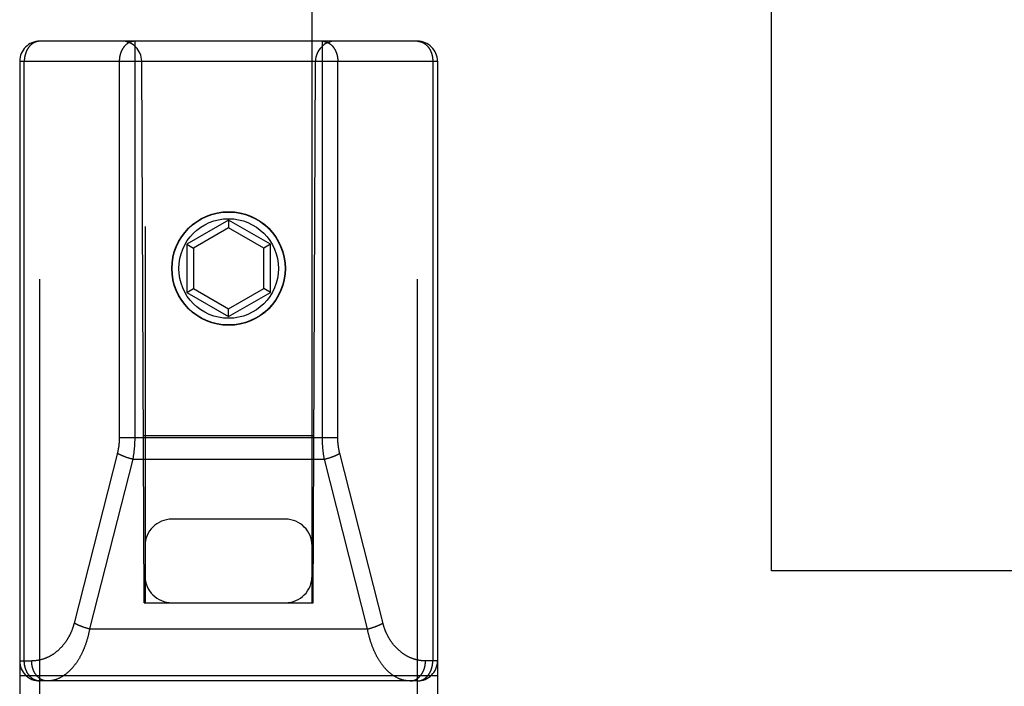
# Model space of a CAD drawing. Header units: inches. Extents: x 0 to 260, y 0 to 168.
# Tile 29 of 95: x 86.955 to 88.428, y 48.122 to 49.119. Entities that reach past the tile are written whole.
import ezdxf

# ---------------------------------------------------------------- set-up
doc = ezdxf.new("R2010")
doc.units = ezdxf.units.IN
doc.header["$LTSCALE"] = 14.290393
doc.header["$MEASUREMENT"] = 0
doc.linetypes.add('HIDDEN', pattern=[0.2, 0.1, -0.1])
doc.linetypes.add('PHANTOM', pattern=[0.8, 0.45, -0.05, 0.1, -0.05, 0.1, -0.05])
for name, color, linetype in [('02___PRT_ALL_AXES', 7, 'CONTINUOUS'), ('AVAILABLE_DOOR_SPACE', 7, 'CONTINUOUS'), ('DEFAULT_2', 8, 'HIDDEN')]:
    doc.layers.add(name, color=color, linetype=linetype)

msp = doc.modelspace()

# ---------------------------------------------------------------- linework, layer by layer
at = {"layer": '02___PRT_ALL_AXES', "color": 8, "linetype": 'HIDDEN'}
msp.add_circle((87.2675, 48.7471), 0.085, dxfattribs=at)
at = {"layer": 'AVAILABLE_DOOR_SPACE', "color": 4, "linetype": 'PHANTOM'}
for p, q in [((88.08, 48.2946), (88.08, 76.9294)), ((100.2987, 48.2946), (88.08, 48.2946))]:
    msp.add_line(p, q, dxfattribs=at)
at = {"layer": 'DEFAULT_2', "color": 8, "linetype": 'HIDDEN'}
for p, q in [((87.1425, 80.2489), (87.1425, 48.2471)), ((87.3925, 48.2471), (87.3925, 80.2489)), ((87.55, 49.0871), (86.985, 49.0871)), ((86.985, 47.3021), (86.985, 49.0871)), ((87.4079, 48.4931), (87.4079, 49.0871)), ((87.55, 47.3021), (87.55, 49.0871)), ((86.955, 49.0571), (87.58, 49.0571)), ((86.955, 49.0571), (86.955, 47.3321)), ((86.9619, 48.1601), (86.9619, 49.0571)), ((87.141, 48.2471), (87.1375, 49.0571)), ((87.394, 48.2471), (87.3975, 49.0571)), ((87.431, 48.4934), (87.431, 49.0571)), ((87.573, 49.0571), (87.573, 48.1601)), ((87.58, 49.0571), (87.58, 47.3321)), ((87.2675, 48.8196), (87.205, 48.7835)), ((87.2675, 48.808), (87.215, 48.7777)), ((87.33, 48.7835), (87.2675, 48.8196)), ((87.2675, 48.8196), (87.2675, 48.808)), ((87.32, 48.7777), (87.2675, 48.808)), ((87.205, 48.7835), (87.215, 48.7777)), ((87.205, 48.7835), (87.205, 48.7113)), ((87.33, 48.7835), (87.32, 48.7777)), ((87.33, 48.7113), (87.33, 48.7835)), ((87.215, 48.7777), (87.215, 48.7171)), ((87.32, 48.7171), (87.32, 48.7777)), ((87.205, 48.7113), (87.215, 48.7171)), ((87.205, 48.7113), (87.2675, 48.6752)), ((87.215, 48.7171), (87.2675, 48.6868)), ((87.2675, 48.6868), (87.32, 48.7171)), ((87.2675, 48.6752), (87.33, 48.7113)), ((87.33, 48.7113), (87.32, 48.7171)), ((87.2675, 48.6752), (87.2675, 48.6868)), ((87.104, 48.4941), (87.431, 48.4941)), ((87.1399, 48.4971), (87.395, 48.4971)), ((87.1012, 48.4714), (87.0365, 48.2167)), ((87.4986, 48.216), (87.4339, 48.4707)), ((87.1241, 48.4619), (87.0595, 48.2079)), ((87.1155, 48.4643), (87.1147, 48.4646)), ((87.1163, 48.4641), (87.1155, 48.4643)), ((87.1171, 48.4638), (87.1163, 48.4641)), ((87.1179, 48.4636), (87.1171, 48.4638)), ((87.1187, 48.4633), (87.1179, 48.4636)), ((87.1196, 48.4631), (87.1187, 48.4633)), ((87.1204, 48.4629), (87.1196, 48.4631)), ((87.1212, 48.4626), (87.1204, 48.4629)), ((87.1233, 48.4621), (87.1225, 48.4623)), ((87.1241, 48.4619), (87.1233, 48.4621)), ((87.1241, 48.4619), (87.4108, 48.4619)), ((87.4108, 48.4619), (87.4116, 48.4621)), ((87.4754, 48.2079), (87.4108, 48.4619)), ((87.4116, 48.4621), (87.4125, 48.4623)), ((87.4125, 48.4623), (87.4133, 48.4625)), ((87.4133, 48.4625), (87.4141, 48.4628)), ((87.4141, 48.4628), (87.4149, 48.463)), ((87.4149, 48.463), (87.4158, 48.4632)), ((87.417, 48.4636), (87.4178, 48.4638)), ((87.4178, 48.4638), (87.4186, 48.4641)), ((87.4186, 48.4641), (87.4194, 48.4643)), ((87.4194, 48.4643), (87.4202, 48.4646)), ((87.4202, 48.4646), (87.421, 48.4648)), ((87.3525, 48.3721), (87.1825, 48.3721)), ((87.141, 48.2471), (87.1425, 48.2471)), ((87.1425, 48.2471), (87.3925, 48.2471)), ((87.3925, 48.2471), (87.394, 48.2471)), ((87.0513, 48.2102), (87.0505, 48.2104)), ((87.0521, 48.2099), (87.0513, 48.2102)), ((87.0529, 48.2097), (87.0521, 48.2099)), ((87.0538, 48.2094), (87.0529, 48.2097)), ((87.0546, 48.2092), (87.0538, 48.2094)), ((87.0554, 48.209), (87.0546, 48.2092)), ((87.0562, 48.2087), (87.0554, 48.209)), ((87.057, 48.2085), (87.0562, 48.2087)), ((87.0579, 48.2083), (87.057, 48.2085)), ((87.0587, 48.2081), (87.0579, 48.2083)), ((87.0595, 48.2079), (87.0587, 48.2081)), ((87.0595, 48.2079), (87.4754, 48.2079)), ((87.4754, 48.2079), (87.4762, 48.2081)), ((87.4762, 48.2081), (87.477, 48.2083)), ((87.477, 48.2083), (87.4779, 48.2085)), ((87.4779, 48.2085), (87.4787, 48.2087)), ((87.4787, 48.2087), (87.4795, 48.209)), ((87.4795, 48.209), (87.4803, 48.2092)), ((87.4816, 48.2096), (87.4824, 48.2098)), ((87.4824, 48.2098), (87.4832, 48.21)), ((87.4832, 48.21), (87.484, 48.2103)), ((87.484, 48.2103), (87.4848, 48.2106)), ((87.4848, 48.2106), (87.4856, 48.2108)), ((86.955, 48.1601), (86.9729, 48.1601)), ((87.58, 48.1601), (87.5621, 48.1601)), ((86.955, 48.1381), (87.58, 48.1381)), ((87.55, 48.1301), (86.985, 48.1301))]:
    msp.add_line(p, q, dxfattribs=at)
for points in [[(86.985, 49.0871), (86.9846, 49.0871), (86.9843, 49.0871), (86.984, 49.0871), (86.9837, 49.087), (86.9834, 49.087), (86.9831, 49.087), (86.9827, 49.0869), (86.9824, 49.0869), (86.9821, 49.0868), (86.9818, 49.0868), (86.9814, 49.0867), (86.9811, 49.0867), (86.9808, 49.0866), (86.9805, 49.0865), (86.9802, 49.0864), (86.9799, 49.0863), (86.9795, 49.0862), (86.9792, 49.0861), (86.9789, 49.086), (86.9786, 49.0859), (86.9783, 49.0858), (86.978, 49.0857), (86.9777, 49.0855), (86.9774, 49.0854), (86.9771, 49.0853), (86.9768, 49.0851), (86.9765, 49.085), (86.9762, 49.0848), (86.9759, 49.0846), (86.9756, 49.0845), (86.9753, 49.0843), (86.975, 49.0841), (86.9747, 49.0839), (86.9744, 49.0837), (86.9741, 49.0835), (86.9738, 49.0833), (86.9735, 49.0831), (86.9733, 49.0829), (86.973, 49.0827), (86.9727, 49.0825), (86.9724, 49.0823), (86.9722, 49.082), (86.9719, 49.0818), (86.9716, 49.0816), (86.9714, 49.0813), (86.9711, 49.0811), (86.9708, 49.0808), (86.9706, 49.0805), (86.9703, 49.0803), (86.9701, 49.08), (86.9698, 49.0797), (86.9696, 49.0795), (86.9694, 49.0792), (86.9691, 49.0789), (86.9689, 49.0786), (86.9687, 49.0783), (86.9684, 49.078), (86.9682, 49.0777), (86.968, 49.0774), (86.9678, 49.0771), (86.9676, 49.0768), (86.9673, 49.0764), (86.9671, 49.0761), (86.9669, 49.0758), (86.9667, 49.0755), (86.9665, 49.0751), (86.9663, 49.0748), (86.9662, 49.0745), (86.966, 49.0741), (86.9658, 49.0738), (86.9656, 49.0734), (86.9654, 49.0731), (86.9653, 49.0727), (86.9651, 49.0723), (86.9649, 49.072), (86.9648, 49.0716), (86.9646, 49.0712), (86.9645, 49.0709), (86.9643, 49.0705), (86.9642, 49.0701), (86.964, 49.0697), (86.9639, 49.0693), (86.9638, 49.069), (86.9637, 49.0686), (86.9635, 49.0682), (86.9634, 49.0678), (86.9633, 49.0674), (86.9632, 49.067), (86.9631, 49.0666), (86.963, 49.0662), (86.9629, 49.0658), (86.9628, 49.0654), (86.9627, 49.065), (86.9626, 49.0646), (86.9625, 49.0642), (86.9625, 49.0638), (86.9624, 49.0633), (86.9623, 49.0629), (86.9623, 49.0625), (86.9622, 49.0621), (86.9622, 49.0617), (86.9621, 49.0613), (86.9621, 49.0609), (86.962, 49.0604), (86.962, 49.06), (86.962, 49.0596), (86.9619, 49.0592), (86.9619, 49.0588), (86.9619, 49.0583), (86.9619, 49.0579), (86.9619, 49.0575), (86.9619, 49.0571)], [(87.127, 49.0871), (87.1267, 49.0871), (87.1264, 49.0871), (87.1261, 49.0871), (87.1258, 49.087), (87.1254, 49.087), (87.1251, 49.087), (87.1248, 49.0869), (87.1245, 49.0869), (87.1241, 49.0868), (87.1238, 49.0868), (87.1235, 49.0867), (87.1232, 49.0867), (87.1229, 49.0866), (87.1225, 49.0865), (87.1222, 49.0864), (87.1219, 49.0863), (87.1216, 49.0862), (87.1213, 49.0861), (87.121, 49.086), (87.1207, 49.0859), (87.1203, 49.0858), (87.12, 49.0857), (87.1197, 49.0855), (87.1194, 49.0854), (87.1191, 49.0853), (87.1188, 49.0851), (87.1185, 49.085), (87.1182, 49.0848), (87.1179, 49.0846), (87.1176, 49.0845), (87.1173, 49.0843), (87.117, 49.0841), (87.1167, 49.0839), (87.1165, 49.0837), (87.1162, 49.0835), (87.1159, 49.0833), (87.1156, 49.0831), (87.1153, 49.0829), (87.115, 49.0827), (87.1148, 49.0825), (87.1145, 49.0823), (87.1142, 49.082), (87.114, 49.0818), (87.1137, 49.0816), (87.1134, 49.0813), (87.1132, 49.0811), (87.1129, 49.0808), (87.1127, 49.0805), (87.1124, 49.0803), (87.1122, 49.08), (87.1119, 49.0797), (87.1117, 49.0795), (87.1114, 49.0792), (87.1112, 49.0789), (87.111, 49.0786), (87.1107, 49.0783), (87.1105, 49.078), (87.1103, 49.0777), (87.1101, 49.0774), (87.1098, 49.0771), (87.1096, 49.0768), (87.1094, 49.0764), (87.1092, 49.0761), (87.109, 49.0758), (87.1088, 49.0755), (87.1086, 49.0751), (87.1084, 49.0748), (87.1082, 49.0744), (87.108, 49.0741), (87.1079, 49.0738), (87.1077, 49.0734), (87.1075, 49.073), (87.1073, 49.0727), (87.1072, 49.0723), (87.107, 49.072), (87.1068, 49.0716), (87.1067, 49.0712), (87.1065, 49.0709), (87.1064, 49.0705), (87.1062, 49.0701), (87.1061, 49.0697), (87.106, 49.0693), (87.1058, 49.0689), (87.1057, 49.0686), (87.1056, 49.0682), (87.1055, 49.0678), (87.1054, 49.0674), (87.1053, 49.067), (87.1052, 49.0666), (87.1051, 49.0662), (87.105, 49.0658), (87.1049, 49.0654), (87.1048, 49.065), (87.1047, 49.0646), (87.1046, 49.0642), (87.1045, 49.0638), (87.1045, 49.0633), (87.1044, 49.0629), (87.1043, 49.0625), (87.1043, 49.0621), (87.1042, 49.0617), (87.1042, 49.0613), (87.1041, 49.0609), (87.1041, 49.0604), (87.1041, 49.06), (87.104, 49.0596), (87.104, 49.0592), (87.104, 49.0588), (87.104, 49.0583), (87.104, 49.0579), (87.104, 49.0575), (87.104, 49.0571)], [(87.127, 49.0871), (87.127, 48.4931), (87.127, 48.4922), (87.127, 48.4912), (87.127, 48.4903), (87.127, 48.4893), (87.1269, 48.4884), (87.1269, 48.4874), (87.1269, 48.4865), (87.1268, 48.4855), (87.1268, 48.4846), (87.1267, 48.4837), (87.1267, 48.4827), (87.1266, 48.4818), (87.1265, 48.4808), (87.1265, 48.4799), (87.1264, 48.4789), (87.1263, 48.478), (87.1262, 48.4771), (87.1261, 48.4761), (87.126, 48.4752), (87.1259, 48.4742), (87.1258, 48.4733), (87.1257, 48.4724), (87.1256, 48.4714), (87.1255, 48.4705), (87.1254, 48.4696), (87.1252, 48.4686), (87.1251, 48.4677), (87.1249, 48.4668), (87.1248, 48.4658), (87.1246, 48.4648), (87.1245, 48.4639), (87.1243, 48.4629), (87.1241, 48.4619)], [(87.4079, 49.0871), (87.4082, 49.0871), (87.4085, 49.0871), (87.4088, 49.0871), (87.4092, 49.087), (87.4095, 49.087), (87.4098, 49.087), (87.4101, 49.0869), (87.4105, 49.0869), (87.4108, 49.0868), (87.4111, 49.0868), (87.4114, 49.0867), (87.4117, 49.0867), (87.4121, 49.0866), (87.4124, 49.0865), (87.4127, 49.0864), (87.413, 49.0863), (87.4133, 49.0862), (87.4136, 49.0861), (87.4139, 49.086), (87.4143, 49.0859), (87.4146, 49.0858), (87.4149, 49.0857), (87.4152, 49.0855), (87.4155, 49.0854), (87.4158, 49.0853), (87.4161, 49.0851), (87.4164, 49.085), (87.4167, 49.0848), (87.417, 49.0846), (87.4173, 49.0845), (87.4176, 49.0843), (87.4179, 49.0841), (87.4182, 49.0839), (87.4185, 49.0837), (87.4187, 49.0835), (87.419, 49.0833), (87.4193, 49.0831), (87.4196, 49.0829), (87.4199, 49.0827), (87.4201, 49.0825), (87.4204, 49.0823), (87.4207, 49.082), (87.421, 49.0818), (87.4212, 49.0816), (87.4215, 49.0813), (87.4217, 49.0811), (87.422, 49.0808), (87.4223, 49.0805), (87.4225, 49.0803), (87.4228, 49.08), (87.423, 49.0797), (87.4233, 49.0795), (87.4235, 49.0792), (87.4237, 49.0789), (87.424, 49.0786), (87.4242, 49.0783), (87.4244, 49.078), (87.4246, 49.0777), (87.4249, 49.0774), (87.4251, 49.0771), (87.4253, 49.0768), (87.4255, 49.0764), (87.4257, 49.0761), (87.4259, 49.0758), (87.4261, 49.0755), (87.4263, 49.0751), (87.4265, 49.0748), (87.4267, 49.0744), (87.4269, 49.0741), (87.4271, 49.0738), (87.4272, 49.0734), (87.4274, 49.073), (87.4276, 49.0727), (87.4278, 49.0723), (87.4279, 49.072), (87.4281, 49.0716), (87.4282, 49.0712), (87.4284, 49.0709), (87.4285, 49.0705), (87.4287, 49.0701), (87.4288, 49.0697), (87.4289, 49.0693), (87.4291, 49.0689), (87.4292, 49.0686), (87.4293, 49.0682), (87.4294, 49.0678), (87.4295, 49.0674), (87.4297, 49.067), (87.4298, 49.0666), (87.4299, 49.0662), (87.43, 49.0658), (87.4301, 49.0654), (87.4301, 49.065), (87.4302, 49.0646), (87.4303, 49.0642), (87.4304, 49.0638), (87.4304, 49.0633), (87.4305, 49.0629), (87.4306, 49.0625), (87.4306, 49.0621), (87.4307, 49.0617), (87.4307, 49.0613), (87.4308, 49.0609), (87.4308, 49.0604), (87.4308, 49.06), (87.4309, 49.0596), (87.4309, 49.0592), (87.4309, 49.0588), (87.4309, 49.0583), (87.4309, 49.0579), (87.431, 49.0575), (87.431, 49.0571)], [(87.55, 49.0871), (87.5503, 49.0871), (87.5506, 49.0871), (87.5509, 49.0871), (87.5512, 49.087), (87.5515, 49.087), (87.5519, 49.087), (87.5522, 49.0869), (87.5525, 49.0869), (87.5528, 49.0868), (87.5532, 49.0868), (87.5535, 49.0867), (87.5538, 49.0867), (87.5541, 49.0866), (87.5544, 49.0865), (87.5547, 49.0864), (87.5551, 49.0863), (87.5554, 49.0862), (87.5557, 49.0861), (87.556, 49.086), (87.5563, 49.0859), (87.5566, 49.0858), (87.5569, 49.0857), (87.5572, 49.0855), (87.5576, 49.0854), (87.5579, 49.0853), (87.5582, 49.0851), (87.5585, 49.085), (87.5588, 49.0848), (87.5591, 49.0846), (87.5594, 49.0845), (87.5597, 49.0843), (87.5599, 49.0841), (87.5602, 49.0839), (87.5605, 49.0837), (87.5608, 49.0835), (87.5611, 49.0833), (87.5614, 49.0831), (87.5617, 49.0829), (87.5619, 49.0827), (87.5622, 49.0825), (87.5625, 49.0823), (87.5628, 49.082), (87.563, 49.0818), (87.5633, 49.0816), (87.5636, 49.0813), (87.5638, 49.0811), (87.5641, 49.0808), (87.5643, 49.0805), (87.5646, 49.0803), (87.5648, 49.08), (87.5651, 49.0797), (87.5653, 49.0795), (87.5656, 49.0792), (87.5658, 49.0789), (87.566, 49.0786), (87.5663, 49.0783), (87.5665, 49.078), (87.5667, 49.0777), (87.5669, 49.0774), (87.5671, 49.0771), (87.5674, 49.0768), (87.5676, 49.0764), (87.5678, 49.0761), (87.568, 49.0758), (87.5682, 49.0755), (87.5684, 49.0751), (87.5686, 49.0748), (87.5688, 49.0745), (87.5689, 49.0741), (87.5691, 49.0738), (87.5693, 49.0734), (87.5695, 49.0731), (87.5697, 49.0727), (87.5698, 49.0723), (87.57, 49.072), (87.5701, 49.0716), (87.5703, 49.0712), (87.5704, 49.0709), (87.5706, 49.0705), (87.5707, 49.0701), (87.5709, 49.0697), (87.571, 49.0693), (87.5711, 49.069), (87.5713, 49.0686), (87.5714, 49.0682), (87.5715, 49.0678), (87.5716, 49.0674), (87.5717, 49.067), (87.5718, 49.0666), (87.5719, 49.0662), (87.572, 49.0658), (87.5721, 49.0654), (87.5722, 49.065), (87.5723, 49.0646), (87.5724, 49.0642), (87.5724, 49.0638), (87.5725, 49.0633), (87.5726, 49.0629), (87.5726, 49.0625), (87.5727, 49.0621), (87.5727, 49.0617), (87.5728, 49.0613), (87.5728, 49.0609), (87.5729, 49.0604), (87.5729, 49.06), (87.5729, 49.0596), (87.573, 49.0592), (87.573, 49.0588), (87.573, 49.0583), (87.573, 49.0579), (87.573, 49.0575), (87.573, 49.0571)], [(87.104, 49.0571), (87.104, 48.4934), (87.104, 48.4927), (87.1039, 48.492), (87.1039, 48.4913), (87.1039, 48.4906), (87.1039, 48.4899), (87.1038, 48.4892), (87.1038, 48.4886), (87.1038, 48.4879), (87.1037, 48.4872), (87.1037, 48.4865), (87.1036, 48.4858), (87.1035, 48.4851), (87.1035, 48.4844), (87.1034, 48.4838), (87.1033, 48.4831), (87.1032, 48.4824), (87.1032, 48.4817), (87.1031, 48.481), (87.103, 48.4803), (87.1029, 48.4797), (87.1028, 48.479), (87.1027, 48.4783), (87.1025, 48.4776), (87.1024, 48.4769), (87.1023, 48.4763), (87.1022, 48.4756), (87.102, 48.4749), (87.1019, 48.4742), (87.1017, 48.4735), (87.1016, 48.4728), (87.1014, 48.4721), (87.1012, 48.4714)], [(87.4108, 48.4619), (87.4106, 48.4629), (87.4105, 48.4638), (87.4103, 48.4647), (87.4101, 48.4657), (87.41, 48.4666), (87.4099, 48.4675), (87.4097, 48.4685), (87.4096, 48.4694), (87.4095, 48.4703), (87.4093, 48.4713), (87.4092, 48.4722), (87.4091, 48.4731), (87.409, 48.4741), (87.4089, 48.475), (87.4088, 48.4759), (87.4087, 48.4769), (87.4086, 48.4778), (87.4085, 48.4788), (87.4085, 48.4797), (87.4084, 48.4806), (87.4083, 48.4816), (87.4083, 48.4825), (87.4082, 48.4835), (87.4081, 48.4844), (87.4081, 48.4854), (87.4081, 48.4863), (87.408, 48.4872), (87.408, 48.4882), (87.408, 48.4891), (87.4079, 48.4901), (87.4079, 48.4911), (87.4079, 48.4921), (87.4079, 48.4931)], [(87.4339, 48.4707), (87.4337, 48.4714), (87.4335, 48.4721), (87.4334, 48.4727), (87.4332, 48.4734), (87.4331, 48.4741), (87.4329, 48.4748), (87.4328, 48.4754), (87.4327, 48.4761), (87.4325, 48.4768), (87.4324, 48.4775), (87.4323, 48.4782), (87.4322, 48.4788), (87.4321, 48.4795), (87.432, 48.4802), (87.4319, 48.4809), (87.4318, 48.4816), (87.4317, 48.4823), (87.4316, 48.4829), (87.4315, 48.4836), (87.4315, 48.4843), (87.4314, 48.485), (87.4313, 48.4857), (87.4313, 48.4864), (87.4312, 48.487), (87.4312, 48.4877), (87.4311, 48.4884), (87.4311, 48.4891), (87.431, 48.4898), (87.431, 48.4905), (87.431, 48.4912), (87.431, 48.4919), (87.431, 48.4926), (87.431, 48.4934)], [(87.1147, 48.4646), (87.1139, 48.4648), (87.1136, 48.465), (87.1132, 48.4651), (87.1128, 48.4653), (87.1124, 48.4654), (87.112, 48.4655), (87.1116, 48.4657), (87.1113, 48.4658), (87.1109, 48.466), (87.1105, 48.4661), (87.1102, 48.4662), (87.1098, 48.4664), (87.1094, 48.4665), (87.1091, 48.4667), (87.1087, 48.4668), (87.1084, 48.467), (87.108, 48.4671), (87.1077, 48.4673), (87.1073, 48.4674), (87.107, 48.4676), (87.1067, 48.4677), (87.1063, 48.4679), (87.106, 48.468), (87.1057, 48.4682), (87.1054, 48.4683), (87.105, 48.4685), (87.1047, 48.4687), (87.1044, 48.4688), (87.1041, 48.469), (87.1038, 48.4691), (87.1035, 48.4693), (87.1032, 48.4694), (87.1029, 48.4696), (87.1027, 48.4697), (87.1024, 48.4699), (87.1021, 48.4701), (87.1018, 48.4702), (87.1016, 48.4704), (87.1013, 48.4705), (87.1011, 48.4707)], [(87.421, 48.4648), (87.4214, 48.465), (87.4217, 48.4651), (87.4221, 48.4653), (87.4225, 48.4654), (87.4229, 48.4655), (87.4233, 48.4657), (87.4236, 48.4658), (87.424, 48.466), (87.4244, 48.4661), (87.4248, 48.4662), (87.4251, 48.4664), (87.4255, 48.4665), (87.4258, 48.4667), (87.4262, 48.4668), (87.4265, 48.467), (87.4269, 48.4671), (87.4272, 48.4673), (87.4276, 48.4674), (87.4279, 48.4676), (87.4282, 48.4677), (87.4286, 48.4679), (87.4289, 48.468), (87.4292, 48.4682), (87.4296, 48.4683), (87.4299, 48.4685), (87.4302, 48.4687), (87.4305, 48.4688), (87.4308, 48.469), (87.4311, 48.4691), (87.4314, 48.4693), (87.4317, 48.4694), (87.432, 48.4696), (87.4323, 48.4697), (87.4325, 48.4699), (87.4328, 48.4701), (87.4331, 48.4702), (87.4333, 48.4704), (87.4336, 48.4705), (87.4339, 48.4707)], [(87.1225, 48.4623), (87.1216, 48.4625), (87.1212, 48.4626)], [(87.4158, 48.4632), (87.4162, 48.4633), (87.417, 48.4636)], [(87.0365, 48.2167), (87.0363, 48.216), (87.0361, 48.2153), (87.0359, 48.2146), (87.0357, 48.2139), (87.0355, 48.2132), (87.0353, 48.2125), (87.0351, 48.2118), (87.0348, 48.2111), (87.0346, 48.2104), (87.0344, 48.2097), (87.0341, 48.209), (87.0339, 48.2083), (87.0336, 48.2076), (87.0334, 48.2069), (87.0331, 48.2062), (87.0329, 48.2055), (87.0326, 48.2048), (87.0323, 48.2042), (87.032, 48.2035), (87.0317, 48.2028), (87.0314, 48.2021), (87.0311, 48.2015), (87.0308, 48.2008), (87.0305, 48.2001), (87.0302, 48.1995), (87.0298, 48.1988), (87.0295, 48.1981), (87.0292, 48.1975), (87.0288, 48.1968), (87.0285, 48.1962), (87.0281, 48.1955), (87.0277, 48.1949), (87.0274, 48.1942), (87.027, 48.1936), (87.0266, 48.193), (87.0262, 48.1923), (87.0258, 48.1917), (87.0254, 48.1911), (87.025, 48.1905), (87.0246, 48.1898), (87.0242, 48.1892), (87.0238, 48.1886), (87.0234, 48.188), (87.0229, 48.1874), (87.0225, 48.1868), (87.022, 48.1862), (87.0216, 48.1856), (87.0211, 48.185), (87.0207, 48.1844), (87.0202, 48.1839), (87.0197, 48.1833), (87.0192, 48.1827), (87.0188, 48.1822), (87.0183, 48.1816), (87.0178, 48.1811), (87.0173, 48.1805), (87.0168, 48.18), (87.0162, 48.1794), (87.0157, 48.1789), (87.0152, 48.1784), (87.0147, 48.1779), (87.0141, 48.1773), (87.0136, 48.1768), (87.013, 48.1763), (87.0125, 48.1758), (87.0119, 48.1753), (87.0114, 48.1748), (87.0108, 48.1744), (87.0102, 48.1739), (87.0096, 48.1734), (87.0091, 48.173), (87.0085, 48.1725), (87.0079, 48.1721), (87.0073, 48.1716), (87.0067, 48.1712), (87.0061, 48.1708), (87.0055, 48.1703), (87.0048, 48.1699), (87.0042, 48.1695), (87.0036, 48.1691), (87.003, 48.1687), (87.0023, 48.1684), (87.0017, 48.168), (87.001, 48.1676), (87.0004, 48.1673), (86.9997, 48.1669), (86.9991, 48.1666), (86.9984, 48.1662), (86.9978, 48.1659), (86.9971, 48.1656), (86.9964, 48.1653), (86.9958, 48.165), (86.9951, 48.1647), (86.9944, 48.1644), (86.9937, 48.1641), (86.993, 48.1638), (86.9923, 48.1636), (86.9916, 48.1633), (86.9909, 48.1631), (86.9902, 48.1629), (86.9895, 48.1626), (86.9888, 48.1624), (86.9881, 48.1622), (86.9874, 48.162), (86.9867, 48.1618), (86.986, 48.1616), (86.9853, 48.1615), (86.9845, 48.1613), (86.9838, 48.1612), (86.9831, 48.161), (86.9824, 48.1609), (86.9816, 48.1608), (86.9809, 48.1607), (86.9802, 48.1606), (86.9795, 48.1605), (86.9787, 48.1604), (86.978, 48.1603), (86.9773, 48.1603), (86.9765, 48.1602), (86.9758, 48.1602), (86.9751, 48.1601), (86.9743, 48.1601), (86.9736, 48.1601), (86.9729, 48.1601)], [(87.0595, 48.2079), (87.0594, 48.2069), (87.0592, 48.206), (87.059, 48.205), (87.0588, 48.204), (87.0586, 48.2031), (87.0584, 48.2021), (87.0581, 48.2011), (87.0579, 48.2002), (87.0577, 48.1992), (87.0575, 48.1983), (87.0572, 48.1973), (87.057, 48.1963), (87.0567, 48.1954), (87.0565, 48.1944), (87.0562, 48.1935), (87.0559, 48.1926), (87.0556, 48.1916), (87.0554, 48.1907), (87.0551, 48.1898), (87.0548, 48.1888), (87.0545, 48.1879), (87.0542, 48.187), (87.0539, 48.186), (87.0536, 48.1851), (87.0532, 48.1842), (87.0529, 48.1833), (87.0526, 48.1824), (87.0522, 48.1815), (87.0519, 48.1806), (87.0515, 48.1797), (87.0512, 48.1788), (87.0508, 48.1779), (87.0504, 48.177), (87.0501, 48.1762), (87.0497, 48.1753), (87.0493, 48.1744), (87.0489, 48.1736), (87.0485, 48.1727), (87.0481, 48.1718), (87.0477, 48.171), (87.0473, 48.1701), (87.0469, 48.1693), (87.0464, 48.1685), (87.046, 48.1676), (87.0456, 48.1668), (87.0451, 48.166), (87.0447, 48.1652), (87.0442, 48.1644), (87.0437, 48.1636), (87.0433, 48.1628), (87.0428, 48.162), (87.0423, 48.1612), (87.0418, 48.1605), (87.0413, 48.1597), (87.0408, 48.1589), (87.0403, 48.1582), (87.0398, 48.1574), (87.0393, 48.1567), (87.0388, 48.156), (87.0383, 48.1552), (87.0377, 48.1545), (87.0372, 48.1538), (87.0367, 48.1531), (87.0361, 48.1524), (87.0356, 48.1517), (87.035, 48.1511), (87.0344, 48.1504), (87.0339, 48.1497), (87.0333, 48.1491), (87.0327, 48.1484), (87.0321, 48.1478), (87.0315, 48.1472), (87.031, 48.1466), (87.0304, 48.146), (87.0297, 48.1454), (87.0291, 48.1448), (87.0285, 48.1442), (87.0279, 48.1436), (87.0273, 48.1431), (87.0267, 48.1425), (87.026, 48.142), (87.0254, 48.1415), (87.0248, 48.1409), (87.0241, 48.1404), (87.0235, 48.1399), (87.0228, 48.1395), (87.0222, 48.139), (87.0215, 48.1385), (87.0208, 48.1381), (87.0202, 48.1376), (87.0195, 48.1372), (87.0188, 48.1368), (87.0181, 48.1364), (87.0175, 48.136), (87.0168, 48.1356), (87.0161, 48.1352), (87.0154, 48.1349), (87.0147, 48.1345), (87.014, 48.1342), (87.0133, 48.1339), (87.0126, 48.1336), (87.0119, 48.1333), (87.0112, 48.133), (87.0105, 48.1327), (87.0098, 48.1325), (87.009, 48.1322), (87.0083, 48.132), (87.0076, 48.1318), (87.0069, 48.1316), (87.0062, 48.1314), (87.0054, 48.1312), (87.0047, 48.131), (87.004, 48.1309), (87.0033, 48.1307), (87.0025, 48.1306), (87.0018, 48.1305), (87.0011, 48.1304), (87.0003, 48.1303), (86.9996, 48.1302), (86.9989, 48.1302), (86.9981, 48.1301), (86.9974, 48.1301), (86.9967, 48.1301), (86.9959, 48.1301)], [(87.0505, 48.2104), (87.0498, 48.2107), (87.0494, 48.2108), (87.049, 48.211), (87.0486, 48.2111), (87.0482, 48.2112), (87.0478, 48.2114), (87.0474, 48.2115), (87.0471, 48.2117), (87.0467, 48.2118), (87.0463, 48.2119), (87.046, 48.2121), (87.0456, 48.2122), (87.0452, 48.2124), (87.0449, 48.2125), (87.0445, 48.2127), (87.0441, 48.2128), (87.0438, 48.213), (87.0434, 48.2131), (87.0431, 48.2133), (87.0428, 48.2134), (87.0424, 48.2136), (87.0421, 48.2137), (87.0418, 48.2139), (87.0414, 48.214), (87.0411, 48.2142), (87.0408, 48.2143), (87.0405, 48.2145), (87.0402, 48.2146), (87.0398, 48.2148), (87.0395, 48.215), (87.0392, 48.2151), (87.0389, 48.2153), (87.0387, 48.2154), (87.0384, 48.2156), (87.0381, 48.2157), (87.0378, 48.2159), (87.0375, 48.2161), (87.0373, 48.2162), (87.037, 48.2164), (87.0367, 48.2165), (87.0365, 48.2167)], [(87.539, 48.1301), (87.5383, 48.1301), (87.5375, 48.1301), (87.5368, 48.1301), (87.5361, 48.1302), (87.5354, 48.1302), (87.5346, 48.1303), (87.5339, 48.1304), (87.5332, 48.1305), (87.5325, 48.1306), (87.5318, 48.1307), (87.531, 48.1309), (87.5303, 48.131), (87.5296, 48.1312), (87.5289, 48.1314), (87.5282, 48.1315), (87.5275, 48.1317), (87.5268, 48.132), (87.526, 48.1322), (87.5253, 48.1324), (87.5246, 48.1327), (87.5239, 48.1329), (87.5232, 48.1332), (87.5225, 48.1335), (87.5219, 48.1338), (87.5212, 48.1341), (87.5205, 48.1344), (87.5198, 48.1348), (87.5191, 48.1351), (87.5184, 48.1355), (87.5178, 48.1358), (87.5171, 48.1362), (87.5164, 48.1366), (87.5157, 48.137), (87.5151, 48.1374), (87.5144, 48.1379), (87.5138, 48.1383), (87.5131, 48.1387), (87.5125, 48.1392), (87.5118, 48.1397), (87.5112, 48.1401), (87.5105, 48.1406), (87.5099, 48.1411), (87.5093, 48.1417), (87.5087, 48.1422), (87.508, 48.1427), (87.5074, 48.1432), (87.5068, 48.1438), (87.5062, 48.1444), (87.5056, 48.1449), (87.505, 48.1455), (87.5044, 48.1461), (87.5038, 48.1467), (87.5033, 48.1473), (87.5027, 48.1479), (87.5021, 48.1485), (87.5015, 48.1492), (87.501, 48.1498), (87.5004, 48.1505), (87.4999, 48.1511), (87.4993, 48.1518), (87.4988, 48.1525), (87.4982, 48.1531), (87.4977, 48.1538), (87.4972, 48.1545), (87.4967, 48.1552), (87.4961, 48.1559), (87.4956, 48.1567), (87.4951, 48.1574), (87.4946, 48.1581), (87.4941, 48.1589), (87.4936, 48.1596), (87.4932, 48.1604), (87.4927, 48.1611), (87.4922, 48.1619), (87.4917, 48.1627), (87.4913, 48.1634), (87.4908, 48.1642), (87.4904, 48.165), (87.4899, 48.1658), (87.4895, 48.1666), (87.489, 48.1674), (87.4886, 48.1682), (87.4882, 48.169), (87.4878, 48.1699), (87.4874, 48.1707), (87.487, 48.1715), (87.4866, 48.1724), (87.4862, 48.1732), (87.4858, 48.1741), (87.4854, 48.1749), (87.485, 48.1758), (87.4846, 48.1766), (87.4843, 48.1775), (87.4839, 48.1784), (87.4836, 48.1792), (87.4832, 48.1801), (87.4829, 48.181), (87.4825, 48.1819), (87.4822, 48.1828), (87.4819, 48.1837), (87.4816, 48.1846), (87.4812, 48.1855), (87.4809, 48.1864), (87.4806, 48.1873), (87.4803, 48.1882), (87.48, 48.1891), (87.4798, 48.19), (87.4795, 48.1909), (87.4792, 48.1919), (87.4789, 48.1928), (87.4787, 48.1937), (87.4784, 48.1946), (87.4782, 48.1956), (87.4779, 48.1965), (87.4777, 48.1974), (87.4774, 48.1984), (87.4772, 48.1993), (87.477, 48.2003), (87.4768, 48.2012), (87.4765, 48.2022), (87.4763, 48.2031), (87.4761, 48.2041), (87.4759, 48.205), (87.4757, 48.206), (87.4756, 48.207), (87.4754, 48.2079)], [(87.4803, 48.2092), (87.4807, 48.2093), (87.4816, 48.2096)], [(87.4856, 48.2108), (87.4859, 48.211), (87.4863, 48.2111), (87.4867, 48.2112), (87.4871, 48.2114), (87.4875, 48.2115), (87.4878, 48.2117), (87.4882, 48.2118), (87.4886, 48.2119), (87.489, 48.2121), (87.4893, 48.2122), (87.4897, 48.2124), (87.4901, 48.2125), (87.4904, 48.2127), (87.4908, 48.2128), (87.4911, 48.213), (87.4915, 48.2131), (87.4918, 48.2133), (87.4922, 48.2134), (87.4925, 48.2136), (87.4928, 48.2137), (87.4932, 48.2139), (87.4935, 48.214), (87.4938, 48.2142), (87.4941, 48.2143), (87.4944, 48.2145), (87.4948, 48.2146), (87.4951, 48.2148), (87.4954, 48.215), (87.4957, 48.2151), (87.496, 48.2153), (87.4963, 48.2154), (87.4965, 48.2156), (87.4968, 48.2157), (87.4971, 48.2159), (87.4974, 48.2161), (87.4977, 48.2162), (87.4979, 48.2164), (87.4982, 48.2165), (87.4984, 48.2167)], [(87.5621, 48.1601), (87.5613, 48.1601), (87.5606, 48.1601), (87.5599, 48.1601), (87.5592, 48.1602), (87.5584, 48.1602), (87.5577, 48.1602), (87.557, 48.1603), (87.5563, 48.1604), (87.5555, 48.1605), (87.5548, 48.1606), (87.5541, 48.1606), (87.5534, 48.1608), (87.5527, 48.1609), (87.552, 48.161), (87.5512, 48.1611), (87.5505, 48.1613), (87.5498, 48.1614), (87.5491, 48.1616), (87.5484, 48.1618), (87.5477, 48.162), (87.547, 48.1622), (87.5463, 48.1624), (87.5456, 48.1626), (87.5449, 48.1628), (87.5442, 48.163), (87.5435, 48.1632), (87.5429, 48.1635), (87.5422, 48.1637), (87.5415, 48.164), (87.5408, 48.1643), (87.5401, 48.1645), (87.5395, 48.1648), (87.5388, 48.1651), (87.5381, 48.1654), (87.5375, 48.1657), (87.5368, 48.1661), (87.5362, 48.1664), (87.5355, 48.1667), (87.5349, 48.1671), (87.5342, 48.1674), (87.5336, 48.1678), (87.533, 48.1681), (87.5324, 48.1685), (87.5317, 48.1689), (87.5311, 48.1693), (87.5305, 48.1697), (87.5299, 48.1701), (87.5293, 48.1705), (87.5287, 48.1709), (87.5281, 48.1713), (87.5275, 48.1717), (87.5269, 48.1722), (87.5263, 48.1726), (87.5257, 48.173), (87.5252, 48.1735), (87.5246, 48.174), (87.524, 48.1744), (87.5235, 48.1749), (87.5229, 48.1754), (87.5224, 48.1759), (87.5218, 48.1764), (87.5213, 48.1769), (87.5208, 48.1774), (87.5202, 48.1779), (87.5197, 48.1784), (87.5192, 48.1789), (87.5187, 48.1794), (87.5182, 48.1799), (87.5177, 48.1805), (87.5172, 48.181), (87.5167, 48.1816), (87.5162, 48.1821), (87.5157, 48.1827), (87.5153, 48.1832), (87.5148, 48.1838), (87.5143, 48.1843), (87.5139, 48.1849), (87.5134, 48.1855), (87.513, 48.1861), (87.5125, 48.1866), (87.5121, 48.1872), (87.5117, 48.1878), (87.5113, 48.1884), (87.5108, 48.189), (87.5104, 48.1896), (87.51, 48.1902), (87.5096, 48.1908), (87.5092, 48.1915), (87.5088, 48.1921), (87.5085, 48.1927), (87.5081, 48.1933), (87.5077, 48.1939), (87.5073, 48.1946), (87.507, 48.1952), (87.5066, 48.1958), (87.5063, 48.1965), (87.5059, 48.1971), (87.5056, 48.1978), (87.5053, 48.1984), (87.5049, 48.1991), (87.5046, 48.1997), (87.5043, 48.2004), (87.504, 48.201), (87.5037, 48.2017), (87.5034, 48.2023), (87.5031, 48.203), (87.5028, 48.2037), (87.5025, 48.2043), (87.5023, 48.205), (87.502, 48.2057), (87.5017, 48.2064), (87.5015, 48.207), (87.5012, 48.2077), (87.501, 48.2084), (87.5007, 48.2091), (87.5005, 48.2098), (87.5003, 48.2104), (87.5, 48.2111), (87.4998, 48.2118), (87.4996, 48.2125), (87.4994, 48.2132), (87.4992, 48.2139), (87.499, 48.2146), (87.4988, 48.2153), (87.4986, 48.216)], [(86.985, 48.1301), (86.9846, 48.1301), (86.9843, 48.1301), (86.984, 48.1301), (86.9837, 48.1301), (86.9834, 48.1301), (86.9831, 48.1302), (86.9827, 48.1302), (86.9824, 48.1303), (86.9821, 48.1303), (86.9818, 48.1304), (86.9814, 48.1304), (86.9811, 48.1305), (86.9808, 48.1306), (86.9805, 48.1306), (86.9802, 48.1307), (86.9799, 48.1308), (86.9795, 48.1309), (86.9792, 48.131), (86.9789, 48.1311), (86.9786, 48.1312), (86.9783, 48.1314), (86.978, 48.1315), (86.9777, 48.1316), (86.9774, 48.1317), (86.9771, 48.1319), (86.9768, 48.132), (86.9765, 48.1322), (86.9762, 48.1323), (86.9759, 48.1325), (86.9756, 48.1327), (86.9753, 48.1329), (86.975, 48.133), (86.9747, 48.1332), (86.9744, 48.1334), (86.9741, 48.1336), (86.9738, 48.1338), (86.9735, 48.134), (86.9733, 48.1342), (86.973, 48.1344), (86.9727, 48.1347), (86.9724, 48.1349), (86.9722, 48.1351), (86.9719, 48.1354), (86.9716, 48.1356), (86.9714, 48.1358), (86.9711, 48.1361), (86.9708, 48.1363), (86.9706, 48.1366), (86.9703, 48.1369), (86.9701, 48.1371), (86.9698, 48.1374), (86.9696, 48.1377), (86.9694, 48.138), (86.9691, 48.1383), (86.9689, 48.1386), (86.9687, 48.1388), (86.9684, 48.1391), (86.9682, 48.1395), (86.968, 48.1398), (86.9678, 48.1401), (86.9676, 48.1404), (86.9673, 48.1407), (86.9671, 48.141), (86.9669, 48.1414), (86.9667, 48.1417), (86.9665, 48.142), (86.9663, 48.1424), (86.9662, 48.1427), (86.966, 48.143), (86.9658, 48.1434), (86.9656, 48.1437), (86.9654, 48.1441), (86.9653, 48.1445), (86.9651, 48.1448), (86.9649, 48.1452), (86.9648, 48.1456), (86.9646, 48.1459), (86.9645, 48.1463), (86.9643, 48.1467), (86.9642, 48.147), (86.964, 48.1474), (86.9639, 48.1478), (86.9638, 48.1482), (86.9637, 48.1486), (86.9635, 48.149), (86.9634, 48.1494), (86.9633, 48.1498), (86.9632, 48.1502), (86.9631, 48.1506), (86.963, 48.151), (86.9629, 48.1514), (86.9628, 48.1518), (86.9627, 48.1522), (86.9626, 48.1526), (86.9625, 48.153), (86.9625, 48.1534), (86.9624, 48.1538), (86.9623, 48.1542), (86.9623, 48.1546), (86.9622, 48.155), (86.9622, 48.1555), (86.9621, 48.1559), (86.9621, 48.1563), (86.962, 48.1567), (86.962, 48.1571), (86.962, 48.1576), (86.9619, 48.158), (86.9619, 48.1584), (86.9619, 48.1588), (86.9619, 48.1592), (86.9619, 48.1597), (86.9619, 48.1601)], [(86.9959, 48.1301), (86.9956, 48.1301), (86.9953, 48.1301), (86.9949, 48.1301), (86.9946, 48.1301), (86.9943, 48.1302), (86.9939, 48.1302), (86.9936, 48.1302), (86.9933, 48.1303), (86.993, 48.1303), (86.9926, 48.1304), (86.9923, 48.1304), (86.992, 48.1305), (86.9917, 48.1306), (86.9913, 48.1307), (86.991, 48.1308), (86.9907, 48.1309), (86.9904, 48.131), (86.9901, 48.1311), (86.9897, 48.1312), (86.9894, 48.1313), (86.9891, 48.1314), (86.9888, 48.1315), (86.9885, 48.1317), (86.9882, 48.1318), (86.9879, 48.132), (86.9876, 48.1321), (86.9872, 48.1323), (86.9869, 48.1324), (86.9866, 48.1326), (86.9863, 48.1328), (86.986, 48.133), (86.9857, 48.1332), (86.9855, 48.1333), (86.9852, 48.1335), (86.9849, 48.1337), (86.9846, 48.134), (86.9843, 48.1342), (86.984, 48.1344), (86.9837, 48.1346), (86.9835, 48.1348), (86.9832, 48.1351), (86.9829, 48.1353), (86.9826, 48.1356), (86.9824, 48.1358), (86.9821, 48.1361), (86.9818, 48.1363), (86.9816, 48.1366), (86.9813, 48.1369), (86.9811, 48.1371), (86.9808, 48.1374), (86.9806, 48.1377), (86.9803, 48.138), (86.9801, 48.1383), (86.9798, 48.1386), (86.9796, 48.1389), (86.9794, 48.1392), (86.9792, 48.1395), (86.9789, 48.1398), (86.9787, 48.1401), (86.9785, 48.1404), (86.9783, 48.1408), (86.9781, 48.1411), (86.9779, 48.1414), (86.9777, 48.1418), (86.9775, 48.1421), (86.9773, 48.1424), (86.9771, 48.1428), (86.9769, 48.1431), (86.9767, 48.1435), (86.9765, 48.1439), (86.9763, 48.1442), (86.9762, 48.1446), (86.976, 48.145), (86.9758, 48.1453), (86.9757, 48.1457), (86.9755, 48.1461), (86.9754, 48.1465), (86.9752, 48.1468), (86.9751, 48.1472), (86.9749, 48.1476), (86.9748, 48.148), (86.9747, 48.1484), (86.9745, 48.1488), (86.9744, 48.1492), (86.9743, 48.1496), (86.9742, 48.15), (86.9741, 48.1504), (86.974, 48.1508), (86.9739, 48.1512), (86.9738, 48.1516), (86.9737, 48.152), (86.9736, 48.1524), (86.9735, 48.1529), (86.9735, 48.1533), (86.9734, 48.1537), (86.9733, 48.1541), (86.9733, 48.1545), (86.9732, 48.155), (86.9731, 48.1554), (86.9731, 48.1558), (86.973, 48.1562), (86.973, 48.1567), (86.973, 48.1571), (86.9729, 48.1575), (86.9729, 48.1579), (86.9729, 48.1584), (86.9729, 48.1588), (86.9729, 48.1592), (86.9729, 48.1596), (86.9729, 48.1601)], [(87.539, 48.1301), (87.5393, 48.1301), (87.5397, 48.1301), (87.54, 48.1301), (87.5403, 48.1301), (87.5406, 48.1302), (87.541, 48.1302), (87.5413, 48.1302), (87.5416, 48.1303), (87.5419, 48.1303), (87.5423, 48.1304), (87.5426, 48.1304), (87.5429, 48.1305), (87.5433, 48.1306), (87.5436, 48.1307), (87.5439, 48.1308), (87.5442, 48.1309), (87.5445, 48.131), (87.5449, 48.1311), (87.5452, 48.1312), (87.5455, 48.1313), (87.5458, 48.1314), (87.5461, 48.1315), (87.5464, 48.1317), (87.5467, 48.1318), (87.5471, 48.132), (87.5474, 48.1321), (87.5477, 48.1323), (87.548, 48.1324), (87.5483, 48.1326), (87.5486, 48.1328), (87.5489, 48.133), (87.5492, 48.1332), (87.5495, 48.1333), (87.5498, 48.1335), (87.55, 48.1337), (87.5503, 48.134), (87.5506, 48.1342), (87.5509, 48.1344), (87.5512, 48.1346), (87.5515, 48.1348), (87.5517, 48.1351), (87.552, 48.1353), (87.5523, 48.1356), (87.5526, 48.1358), (87.5528, 48.1361), (87.5531, 48.1363), (87.5533, 48.1366), (87.5536, 48.1369), (87.5538, 48.1371), (87.5541, 48.1374), (87.5543, 48.1377), (87.5546, 48.138), (87.5548, 48.1383), (87.5551, 48.1386), (87.5553, 48.1389), (87.5555, 48.1392), (87.5558, 48.1395), (87.556, 48.1398), (87.5562, 48.1401), (87.5564, 48.1404), (87.5566, 48.1408), (87.5569, 48.1411), (87.5571, 48.1414), (87.5573, 48.1418), (87.5575, 48.1421), (87.5577, 48.1424), (87.5578, 48.1428), (87.558, 48.1431), (87.5582, 48.1435), (87.5584, 48.1439), (87.5586, 48.1442), (87.5587, 48.1446), (87.5589, 48.145), (87.5591, 48.1453), (87.5592, 48.1457), (87.5594, 48.1461), (87.5595, 48.1465), (87.5597, 48.1468), (87.5598, 48.1472), (87.56, 48.1476), (87.5601, 48.148), (87.5602, 48.1484), (87.5604, 48.1488), (87.5605, 48.1492), (87.5606, 48.1496), (87.5607, 48.15), (87.5608, 48.1504), (87.5609, 48.1508), (87.561, 48.1512), (87.5611, 48.1516), (87.5612, 48.152), (87.5613, 48.1524), (87.5614, 48.1529), (87.5615, 48.1533), (87.5615, 48.1537), (87.5616, 48.1541), (87.5617, 48.1545), (87.5617, 48.155), (87.5618, 48.1554), (87.5618, 48.1558), (87.5619, 48.1562), (87.5619, 48.1567), (87.5619, 48.1571), (87.562, 48.1575), (87.562, 48.1579), (87.562, 48.1584), (87.562, 48.1588), (87.5621, 48.1592), (87.5621, 48.1596), (87.5621, 48.1601)], [(87.55, 48.1301), (87.5503, 48.1301), (87.5506, 48.1301), (87.5509, 48.1301), (87.5512, 48.1301), (87.5515, 48.1301), (87.5519, 48.1302), (87.5522, 48.1302), (87.5525, 48.1303), (87.5528, 48.1303), (87.5532, 48.1304), (87.5535, 48.1304), (87.5538, 48.1305), (87.5541, 48.1306), (87.5544, 48.1306), (87.5547, 48.1307), (87.5551, 48.1308), (87.5554, 48.1309), (87.5557, 48.131), (87.556, 48.1311), (87.5563, 48.1312), (87.5566, 48.1314), (87.5569, 48.1315), (87.5572, 48.1316), (87.5576, 48.1317), (87.5579, 48.1319), (87.5582, 48.132), (87.5585, 48.1322), (87.5588, 48.1323), (87.5591, 48.1325), (87.5594, 48.1327), (87.5597, 48.1329), (87.5599, 48.133), (87.5602, 48.1332), (87.5605, 48.1334), (87.5608, 48.1336), (87.5611, 48.1338), (87.5614, 48.134), (87.5617, 48.1342), (87.5619, 48.1344), (87.5622, 48.1347), (87.5625, 48.1349), (87.5628, 48.1351), (87.563, 48.1354), (87.5633, 48.1356), (87.5636, 48.1358), (87.5638, 48.1361), (87.5641, 48.1363), (87.5643, 48.1366), (87.5646, 48.1369), (87.5648, 48.1371), (87.5651, 48.1374), (87.5653, 48.1377), (87.5656, 48.138), (87.5658, 48.1383), (87.566, 48.1386), (87.5663, 48.1388), (87.5665, 48.1391), (87.5667, 48.1395), (87.5669, 48.1398), (87.5671, 48.1401), (87.5674, 48.1404), (87.5676, 48.1407), (87.5678, 48.141), (87.568, 48.1414), (87.5682, 48.1417), (87.5684, 48.142), (87.5686, 48.1424), (87.5688, 48.1427), (87.5689, 48.143), (87.5691, 48.1434), (87.5693, 48.1437), (87.5695, 48.1441), (87.5697, 48.1445), (87.5698, 48.1448), (87.57, 48.1452), (87.5701, 48.1456), (87.5703, 48.1459), (87.5704, 48.1463), (87.5706, 48.1467), (87.5707, 48.147), (87.5709, 48.1474), (87.571, 48.1478), (87.5711, 48.1482), (87.5713, 48.1486), (87.5714, 48.149), (87.5715, 48.1494), (87.5716, 48.1498), (87.5717, 48.1502), (87.5718, 48.1506), (87.5719, 48.151), (87.572, 48.1514), (87.5721, 48.1518), (87.5722, 48.1522), (87.5723, 48.1526), (87.5724, 48.153), (87.5724, 48.1534), (87.5725, 48.1538), (87.5726, 48.1542), (87.5726, 48.1546), (87.5727, 48.155), (87.5727, 48.1555), (87.5728, 48.1559), (87.5728, 48.1563), (87.5729, 48.1567), (87.5729, 48.1571), (87.5729, 48.1576), (87.573, 48.158), (87.573, 48.1584), (87.573, 48.1588), (87.573, 48.1592), (87.573, 48.1597), (87.573, 48.1601)]]:
    msp.add_lwpolyline(points, dxfattribs=at)
for radius in [0.0845, 0.0745]:
    msp.add_circle((87.2675, 48.7471), radius, dxfattribs=at)
for centre, radius, start, end in [((86.985, 49.0571), 0.03, 90, 180), ((87.1075, 49.0571), 0.03, 0, 90), ((87.4275, 49.0571), 0.03, 90, 180), ((87.55, 49.0571), 0.03, 0, 90), ((87.1825, 48.3321), 0.04, 90, 180), ((87.3525, 48.3321), 0.04, 0, 90), ((87.1825, 48.2871), 0.04, 180, 270), ((87.3525, 48.2871), 0.04, 270, 360), ((86.985, 48.1601), 0.03, 180, 270), ((87.55, 48.1601), 0.03, 270, 360)]:
    msp.add_arc(centre, radius, start, end, dxfattribs=at)

doc.saveas('drawing.dxf')
